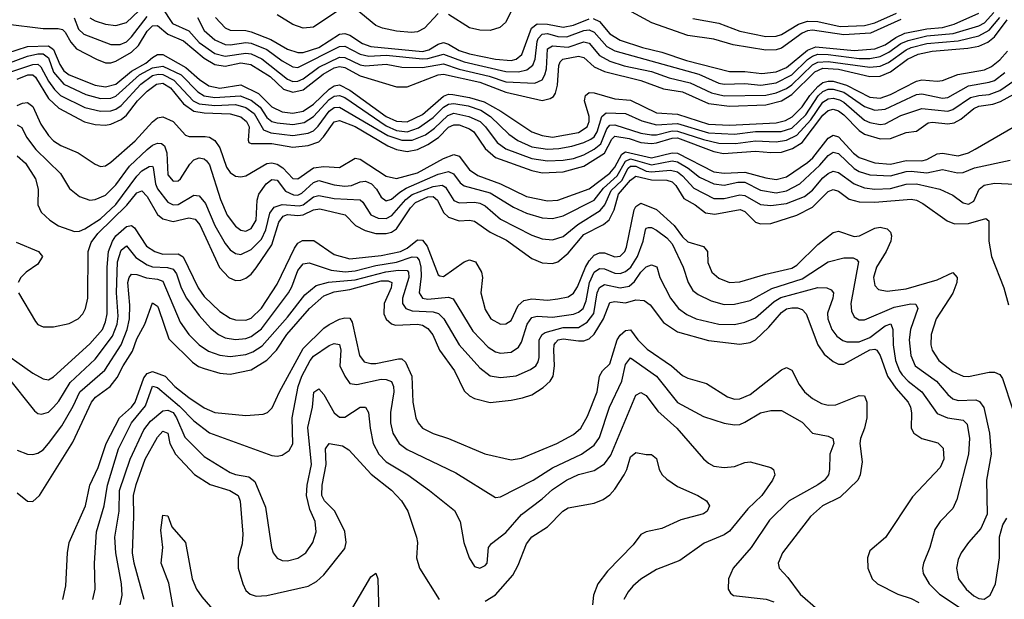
# Model space of a CAD drawing. Header units: inches. Extents: x 884549 to 1028252, y 526810 to 653624.
# Tile 130 of 256: x 955540 to 959328, y 547271 to 549502. Entities that reach past the tile are written whole.
import ezdxf

# ---------------------------------------------------------------- set-up
doc = ezdxf.new("R2010")
doc.units = ezdxf.units.IN
doc.header["$MEASUREMENT"] = 0
doc.layers.add('A9554', color=7, linetype='Continuous')

msp = doc.modelspace()

# ---------------------------------------------------------------- linework, layer by layer
at = {"layer": 'A9554', "color": 5}
for points, elevation in [([(955809.4, 549509.4), (955830, 549497.3), (955870, 549484.6), (955910, 549479.9), (955950, 549491.4), (956070, 549606.1)], 2660), ([(956087.7, 549547.7), (956127.1, 549487.1), (956190, 549459.4), (956230, 549414.6), (956290, 549372.3), (956330, 549361.5), (956410, 549373.9), (956430.5, 549370.5), (956471.4, 549351.4), (956570, 549273.8), (956590, 549264.8), (956610, 549265.7), (956630, 549274.8), (956690, 549319.8), (956770, 549357.9), (956790, 549356.8), (956850, 549328.4), (956870, 549324.4), (956950, 549330.8), (957010, 549319.1), (957090, 549318), (957170, 549332.1), (957230, 549311.2), (957345.4, 549285.4), (957410, 549262.9), (957522.2, 549257.8), (957549.4, 549270.6), (957560.4, 549290), (957566.6, 549313.4), (957570, 549390.6), (957590, 549402.1), (957650, 549397), (957710, 549416.9), (957730, 549411.8), (957770, 549364.8), (957810, 549343), (957865, 549325), (957970, 549302.4), (958037.9, 549277.9), (958119.6, 549259.6), (958201.1, 549221.1), (958250, 549209.1), (958410, 549211.2), (958450, 549220), (958490, 549237.8), (958510, 549251.9), (958590, 549329), (958610, 549339.1), (958650, 549341.7), (958810, 549319.3), (958850, 549323.8), (958882.2, 549337.9), (958950, 549386), (958970, 549394.7), (959030, 549410.6), (959150, 549421.3), (959230, 549440.3), (959270, 549462), (959310, 549510.3)], 2640), ([(955748.8, 549508.8), (955766.3, 549466.3), (955786.5, 549446.5), (955890, 549406.3), (955926.6, 549406.6), (955950, 549417.4), (955970, 549436.2), (956030, 549514.4)], 2640), ([(956223.3, 549510), (956250, 549460.8), (956290, 549425), (956330, 549406.5), (956350, 549405.2), (956410, 549414.9), (956430, 549411.3), (956490, 549387.1), (956550, 549343.2), (956590, 549320.7), (956610, 549317.9), (956770, 549399.4), (956790, 549400.4), (956850, 549369.4), (956882.4, 549362.4), (956950, 549366.2), (957090, 549351.2), (957110, 549352.5), (957170, 549369.7), (957250, 549340), (957410, 549302.3), (957458.9, 549301.1), (957490.9, 549309.1), (957513.5, 549326.5), (957522.8, 549350), (957530, 549417.8), (957534.3, 549430), (957550, 549446.6), (957570, 549448.8), (957610, 549437.9), (957644.2, 549435.8), (957710, 549460.1), (957730, 549462.9), (957750, 549454.4), (957799.1, 549399.1), (957830, 549381.8), (958152.6, 549292.6), (958230, 549258), (958250, 549253.5), (958330, 549256.9), (958390.7, 549250.7), (958450, 549259.3), (958510, 549290.4), (958571.2, 549348.8), (958590, 549362.4), (958610, 549369.3), (958650, 549368.4), (958770, 549353), (958810, 549353), (958850, 549360.6), (958883.1, 549376.9), (958930, 549410.6), (958957.6, 549422.5), (959030, 549439.8), (959131.1, 549448.9), (959230, 549479), (959251.5, 549490), (959288.1, 549530)], 2660), ([(956293, 549510), (956330, 549470.8), (956350, 549461.8), (956410, 549460), (956430, 549455.4), (956506.5, 549426.5), (956570, 549388.1), (956610, 549375.5), (956630, 549376.4), (956690, 549395.6), (956770, 549446.2), (956790, 549449.1), (956810, 549442.1), (956858.1, 549410), (956890, 549398.6), (957090, 549380.3), (957114.3, 549385.7), (957150, 549408.2), (957170, 549413.9), (957190, 549408.4), (957230, 549383.1), (957270, 549370.4), (957370.3, 549350), (957430, 549345.4), (957449.9, 549350), (957472, 549368), (957508.7, 549470), (957530, 549486), (957570, 549484.5), (957630, 549472.8), (957670, 549481.4), (957730, 549506)], 2680), ([(956763.5, 549536.5), (956670, 549473.4), (956630, 549469.8), (956590, 549484.3), (956530, 549520.6)], 2720), ([(957150, 549525.5), (957097.5, 549470), (957070, 549455.6), (957047.4, 549452.6), (956990, 549458.1), (956935.2, 549470), (956910, 549480.2), (956830, 549545.4)], 2720), ([(957429.1, 549530.9), (957408.2, 549491.8), (957387.4, 549472.6), (957350, 549460.6), (957310, 549461.6), (957270, 549471.4), (957190, 549522.8)], 2720), ([(957746.5, 549506.5), (957770, 549495.5), (957810, 549448), (957850, 549422.8), (957935.6, 549395.6), (958010, 549377.8), (958104.8, 549344.8), (958270, 549302.7), (958330, 549302.8), (958394.8, 549294.8), (958450, 549301.4), (958490, 549318.3), (958570, 549385.5), (958602.2, 549397.8), (958750, 549384.1), (958830, 549389.4), (958870, 549405.3), (958910, 549434.1), (958945.4, 549450), (959030, 549467.1), (959090, 549472.3), (959134.6, 549485.4), (959230, 549527.6)], 2680), ([(958930, 549502.3), (958812.4, 549450), (958710, 549443.7), (958590, 549461.8), (958570, 549459.2), (958549.6, 549450.4), (958470, 549392.9), (958450, 549386.2), (958410, 549385.3), (958285, 549405), (958210, 549427.6), (958110, 549440.7), (957972.2, 549490), (957879.9, 549539.9)], 2720), ([(958130, 549506.7), (958230, 549489.4), (958310, 549458.3), (958410, 549437.6), (958450, 549438.7), (958470, 549445.6), (958535.6, 549484.4), (958570, 549496.3), (958610, 549495), (958696.1, 549476.2), (958790, 549479.2), (958830.1, 549490.1), (958912.8, 549527.2)], 2740), ([(955485.7, 549485.7), (955630, 549468.3), (955688, 549468), (955704, 549464), (955714.7, 549454.7), (955736, 549416), (955758.8, 549390), (955834.8, 549350), (955870, 549336.7), (955890, 549336.4), (955910, 549343.1), (955970, 549376.7), (955996.7, 549403.3), (956030, 549458.4), (956050, 549478.4), (956070, 549480.2), (956110, 549446.6), (956170, 549420.2), (956250, 549353.7), (956290, 549329.2), (956330, 549322.7), (956390, 549335.6), (956429.2, 549329.2), (956503.5, 549283.5), (956555.1, 549235.1), (956590, 549223.1), (956630, 549231.9), (956706.9, 549293.1), (956750, 549317.4), (956770, 549321.5), (956790, 549318), (956850, 549285.9), (956990, 549243.4), (957030, 549243.3), (957150, 549290.5), (957170, 549292.8), (957310, 549261.9), (957410, 549223.3), (957550, 549191.1), (957581.1, 549198.9), (957593.1, 549206.9), (957600.8, 549219.2), (957609.4, 549250.6), (957614, 549326.1), (957619.6, 549340.4), (957629.3, 549350.7), (957690, 549361.6), (957710, 549356.4), (957750, 549321), (957790, 549302.3), (957930, 549268.7), (958016.4, 549236.4), (958090, 549224.1), (958190, 549180.1), (958270, 549169.8), (958410, 549174.7), (958470, 549190.2), (958510, 549213.6), (958599, 549301), (958630, 549315.2), (958690, 549312.1), (958810, 549283.9), (958850, 549285.4), (958890, 549301.3), (958955.3, 549350), (958997, 549370), (959050, 549381.6), (959187.5, 549392.5), (959230, 549400.1), (959263.8, 549416.2), (959290, 549435.6), (959338.9, 549501.1)], 2620), ([(955490, 549373.5), (955570, 549399.3), (955650, 549401.4), (955670, 549387.9), (955693.7, 549330), (955710, 549305.7), (955729.6, 549289.6), (955829.9, 549250.1), (955870, 549243.2), (955910, 549253.4), (955970, 549304.2), (956024.7, 549335.3), (956050, 549357), (956070, 549368.3), (956090, 549368.7), (956178.4, 549318.4), (956231.3, 549271.3), (956267, 549247), (956310, 549238.4), (956390, 549251.2), (956458.5, 549218.5), (956510, 549166.6), (956550, 549146.9), (956590, 549141.7), (956630, 549150.3), (956670, 549176.6), (956730, 549235), (956750, 549248.1), (956770, 549250.8), (956810, 549230.4), (956950, 549129.5), (956990, 549111.4), (957030, 549108.6), (957090, 549137.4), (957170, 549208.3), (957190, 549215.1), (957206.4, 549213.6), (957270, 549203.1), (957326.2, 549186.2), (957390.5, 549150), (957510, 549070.4), (957550, 549056), (957589.8, 549049.8), (957690, 549068.3), (957722.4, 549090), (957730.7, 549110), (957730.4, 549130), (957713.2, 549190), (957716.9, 549210), (957730, 549221.5), (957750, 549220.2), (957830, 549197.9), (957890, 549192.4), (957990, 549143.5), (958070, 549138.4), (958190, 549099.7), (958270, 549095.5), (958450, 549105), (958485.8, 549114.2), (958511.7, 549128.3), (958550, 549166.1), (958579.4, 549210), (958610, 549245.2), (958630, 549259.9), (958650, 549265.8), (958670, 549265), (958720.9, 549250), (958810, 549203.8), (958850, 549200.3), (958890, 549213.8), (958990, 549266), (959010.4, 549270.4), (959070, 549265.6), (959090, 549268.1), (959149.2, 549290.8), (959251, 549309.1), (959278.1, 549321.9), (959310, 549347.1), (959339.5, 549380.5)], 2580), ([(955490, 549332.7), (955570, 549362.3), (955610, 549370.5), (955630.2, 549370.2), (955650, 549354.8), (955670, 549300.2), (955710, 549254.6), (955794.4, 549214.4), (955850, 549199), (955890, 549199.9), (955910, 549208.3), (956001.1, 549290), (956050, 549317.4), (956090, 549323.2), (956160.8, 549290), (956224.7, 549224.7), (956249.2, 549209.2), (956290, 549202.6), (956388.5, 549208.5), (956430, 549193), (956465.2, 549165.2), (956490, 549126.1), (956510, 549110.8), (956530, 549105.5), (956590, 549098.9), (956634.2, 549105.8), (956670, 549129.8), (956730, 549194.6), (956750, 549208.4), (956770, 549210.9), (956790, 549202), (956950, 549093), (956990, 549075.5), (957030, 549070.7), (957074.4, 549085.7), (957130, 549125.2), (957170, 549164.8), (957190, 549176.5), (957210, 549179.7), (957265, 549170), (957313.8, 549153.8), (957351.3, 549130), (957421.5, 549061.5), (957456.7, 549036.7), (957510, 549012.3), (957570, 549003.6), (957614.3, 549005.7), (957664.5, 549015.5), (957710, 549028.9), (957737.4, 549042.6), (957750, 549051.3), (957761.8, 549070), (957778.9, 549130), (957796.4, 549143.6), (957870, 549140.8), (957933, 549113), (957990, 549097.8), (958070, 549102.7), (958190, 549066.5), (958290, 549060.9), (958370, 549071.2), (958468.8, 549071.2), (958510, 549085.2), (958564.2, 549135.8), (958611.2, 549208.8), (958630, 549226.2), (958650, 549234.3), (958670, 549234.4), (958710, 549223), (958790, 549167.8), (958830, 549154.3), (958870, 549158.2), (958990, 549214.2), (959010, 549216.3), (959090, 549200.2), (959110, 549202.9), (959190, 549248), (959270, 549261.2), (959290, 549268.7), (959330, 549299.2)], 2560), ([(955510, 549303), (955590, 549330.2), (955610, 549330.7), (955621.3, 549321.3), (955650, 549265.5), (955673.1, 549233.1), (955697.1, 549210), (955790, 549164.6), (955850, 549149.5), (955890, 549150.8), (955910, 549157.8), (955930, 549172), (956005.7, 549254.3), (956050, 549287.4), (956072.6, 549292.5), (956090.7, 549290.7), (956132.9, 549270), (956206.7, 549190), (956230, 549178), (956290, 549171.4), (956370, 549175.5), (956410, 549163.6), (956441.3, 549141.3), (956478.1, 549078.1), (956506, 549066.1), (956590, 549056.4), (956650, 549065), (956670, 549074.9), (956687.9, 549092.1), (956730, 549150.3), (956750, 549164.6), (956770, 549165.7), (956956.3, 549056.3), (957010, 549038.3), (957050, 549038.5), (957100.5, 549059.5), (957135.3, 549084.7), (957186.8, 549133.2), (957210, 549142.1), (957267.4, 549130), (957310.7, 549110.7), (957332.3, 549090), (957377, 549030), (957410, 549004.5), (957510, 548967.2), (957570, 548959.4), (957630, 548961.5), (957670, 548968), (957710, 548982.4), (957750, 549003.5), (957775.5, 549024.5), (957798.3, 549081.7), (957810, 549096.2), (957830, 549097.5), (957930, 549065.6), (957970, 549059.2), (957990, 549058.9), (958050, 549073.7), (958070, 549073.4), (958170, 549040.4), (958230, 549026.6), (958294.2, 549025.8), (958370, 549035.3), (958450, 549031.4), (958490, 549038), (958530, 549057.9), (958583.8, 549116.2), (958630, 549184.4), (958650, 549196.9), (958670, 549199.5), (958693.7, 549193.7), (958710, 549184.7), (958790, 549115.5), (958810, 549106.2), (958850, 549098.8), (958870, 549100.7), (958930, 549132.8), (959010, 549160.7), (959110, 549149.8), (959130, 549156.5), (959197.9, 549202.1), (959230, 549210.5), (959270, 549214), (959310.1, 549229.9), (959368.4, 549270)], 2540), ([(955530, 549273.3), (955570.4, 549290.4), (955590, 549289.8), (955600.7, 549280.7), (955650, 549199.3), (955690, 549161.4), (955789.6, 549109.6), (955830, 549098.9), (955870, 549096.2), (955890, 549099.5), (955930, 549118.1), (955950, 549135.1), (955992.3, 549190), (956030, 549227.1), (956065.7, 549254.3), (956090, 549257.6), (956120.2, 549240.2), (956170, 549178.5), (956210, 549150), (956250, 549143), (956350, 549140), (956390, 549127.8), (956412.9, 549110), (956421.9, 549090), (956418.9, 549038.9), (956421.7, 549030), (956430, 549026), (956510, 549025.7), (956590, 549010.8), (956650, 549017.5), (956690, 549032.5), (956708.8, 549051.2), (956750, 549108.9), (956770, 549114), (956830, 549090.7), (956956.1, 549016.1), (956990, 549002), (957030, 548995.2), (957070, 549002.7), (957110, 549021.5), (957151.4, 549048.6), (957190, 549088.6), (957210, 549097.8), (957230, 549098), (957270, 549081.7), (957286.9, 549070), (957330, 549005.8), (957370, 548971.2), (957510, 548921), (957550, 548913.2), (957630, 548916.2), (957710, 548938), (957790, 548988.6), (957817.3, 549042.7), (957830, 549053.2), (957884.5, 549044.5), (957930, 549029.3), (957970, 549025.9), (957990, 549027.5), (958050, 549046.7), (958070, 549047.1), (958210, 548994.6), (958247.3, 548987.3), (958370, 548996.1), (958430, 548990.7), (958470, 548992.4), (958513.1, 549006.9), (958550, 549029.6), (958630, 549134.3), (958650, 549153.1), (958670, 549157.4), (958690, 549150.8), (958710, 549135.5), (958770, 549075.7), (958790, 549061.8), (958850, 549043.4), (958890, 549044.3), (958950, 549067.4), (958990, 549073.1), (959035.5, 549104.5), (959052.1, 549107.9), (959110, 549101.4), (959134.6, 549105.4), (959160.4, 549119.6), (959210, 549160.2), (959230, 549168.8), (959283.1, 549176.9), (959313, 549187), (959390.3, 549229.7)], 2520), ([(955530, 549171.2), (955550, 549180.6), (955570, 549183.3), (955590, 549167.4), (955620.5, 549100.5), (955650, 549056.2), (955670, 549035.2), (955698.1, 549018.1), (955764.7, 548990), (955830, 548945.4), (955850, 548937), (955870, 548940.1), (955890, 548953.9), (955984.5, 549035.5), (956050, 549109.1), (956070, 549124), (956090, 549127.9), (956130.5, 549110), (956177.4, 549057.4), (956191.9, 549051.9), (956253.1, 549053.1), (956270, 549049.6), (956290, 549036.9), (956309.3, 549009.3), (956335, 548935), (956350, 548913.6), (956370, 548899.6), (956390, 548896.9), (956410, 548901.3), (956490, 548948.1), (956510, 548950.5), (956530, 548945.6), (956552.5, 548932.5), (956590, 548891.3), (956610, 548889.7), (956670, 548931.4), (956710, 548937.6), (956770, 548933.4), (956830, 548969.6), (956850, 548965.8), (956950, 548899.5), (956990, 548891), (957070, 548912.1), (957170, 548968.3), (957210, 548983.1), (957230, 548976.5), (957270, 548923.7), (957301.8, 548901.8), (957390, 548870), (957490, 548821.1), (957570, 548804.5), (957610, 548807.9), (957730, 548851.4), (957810, 548910.9), (957830, 548934.2), (957856.1, 548983.9), (957870, 548993.7), (957970, 548969.9), (958050, 548989.9), (958070, 548988), (958210, 548916.4), (958250, 548911.9), (958330, 548915.7), (958410, 548893.1), (958450, 548887.4), (958490, 548896.9), (958570, 548952.4), (958590.7, 548970), (958650, 549046.2), (958670, 549057.1), (958690, 549051.2), (958748.1, 548988.1), (958770, 548971.4), (958830, 548950.5), (958890, 548946.2), (958950, 548960.3), (959010, 548959.3), (959030, 548964.1), (959070, 548985.5), (959090, 548988.5), (959150, 548977.7), (959190, 548990.1), (959216.3, 549003.7), (959410, 549116.3)], 2480), ([(955530, 549097.7), (955547.4, 549087.4), (955565.3, 549050), (955602.2, 549002.2), (955696.1, 548910), (955731.7, 548851.7), (955770, 548820.9), (955810, 548807.6), (955830, 548809.5), (955870, 548826), (955910, 548865.8), (955962.3, 548937.7), (956030, 549002.4), (956050, 549019.5), (956070, 549027.2), (956085.4, 549025.4), (956096.4, 549016.4), (956106, 548990), (956110, 548905.5), (956130, 548880.8), (956150, 548882.4), (956157.9, 548890), (956193.9, 548946.1), (956210, 548962.6), (956230, 548970.1), (956250, 548965.9), (956258.4, 548958.4), (956270, 548942.8), (956312.1, 548810), (956337.5, 548750), (956370, 548706.9), (956390, 548692.2), (956410, 548688.3), (956430, 548698.2), (956449.5, 548730), (956452.8, 548807.2), (956459.2, 548830), (956487.8, 548870), (956510, 548887.4), (956530, 548884.8), (956561.8, 548841.8), (956592.7, 548827.3), (956610, 548827), (956625.2, 548834.8), (956670, 548875.8), (956690, 548883.4), (956750, 548865.9), (956790, 548861.4), (956816.6, 548863.4), (956850, 548878.2), (956870, 548880.9), (956893.3, 548870), (956912.4, 548850), (956930, 548818.6), (956950, 548804.3), (956970, 548810.6), (957001.6, 548838.4), (957026.7, 548853.3), (957150, 548908), (957190, 548918), (957208.7, 548908.7), (957234, 548874), (957250, 548862.6), (957350, 548835.6), (957439.9, 548779.9), (957490, 548757.4), (957550, 548739.5), (957590, 548736.6), (957630, 548747.4), (957750, 548807.3), (957785.8, 548854.2), (957838.7, 548901.3), (957870, 548957), (957890, 548966.6), (957970, 548943.4), (958050, 548958.4), (958070, 548954.6), (958111.2, 548931.2), (958155.7, 548895.7), (958210, 548870.8), (958250, 548865.4), (958302.9, 548877.1), (958330, 548876.2), (958390, 548845.9), (958450, 548835.1), (958490, 548843.1), (958541.5, 548870), (958617.9, 548942.1), (958650, 548979.9), (958670, 548991.8), (958690, 548986.9), (958750, 548928.9), (958770, 548917.4), (958810, 548904.6), (958890, 548901.1), (958950, 548917.6), (958970, 548919.5), (959030, 548913.1), (959090, 548925.3), (959147.6, 548912.4), (959170, 548914.5), (959212.5, 548932.5), (959350, 548960.8)], 2460), ([(955530, 548978.3), (955562.2, 548950), (955600.8, 548890), (955610.6, 548850), (955609.6, 548789.6), (955621.7, 548761.7), (955655.9, 548730), (955688.4, 548708.4), (955750, 548687), (955770, 548688.3), (955790, 548697.6), (955850, 548736), (955910, 548790.7), (955990, 548900.4), (956010, 548920.8), (956037.3, 548937.3), (956050, 548938.3), (956053.2, 548933.2), (956062.4, 548870), (956070, 548850.7), (956110, 548799.9), (956130, 548789.4), (956150, 548790.1), (956210, 548827.2), (956230, 548824.7), (956254.3, 548794.3), (956290, 548710.1), (956330, 548641), (956350, 548616.8), (956370, 548601.6), (956390, 548597.7), (956430, 548617.4), (956470, 548657.5), (956487, 548693), (956502.6, 548757.4), (956519.3, 548780.7), (956550, 548790.8), (956614.5, 548785.5), (956630.2, 548789.8), (956670, 548819.7), (956690, 548825.1), (956750, 548813.3), (956849, 548809), (956859.6, 548799.6), (956891.1, 548751.1), (956918.3, 548738.3), (956950, 548737.1), (956971.8, 548748.2), (957024.8, 548810), (957050, 548828.7), (957130, 548860.6), (957165.2, 548865.2), (957177.3, 548857.3), (957210, 548805.7), (957230, 548796.9), (957290, 548799.5), (957310, 548795.6), (957330, 548785.2), (957390, 548734.3), (957510, 548673.1), (957550, 548658.8), (957590, 548655.1), (957630, 548667.7), (957686.9, 548713.1), (957772.8, 548767.2), (957791.2, 548788.8), (957815.9, 548844.1), (957856.8, 548883.2), (957880.7, 548930), (957890, 548938.9), (957910, 548938.6), (957950, 548919.2), (957970, 548916.1), (958042.9, 548922.9), (958070, 548916.2), (958090, 548901.2), (958133.6, 548853.6), (958210, 548813.4), (958250, 548813.5), (958310, 548828.3), (958330, 548825.5), (958390, 548790.8), (958430, 548786.4), (958490, 548794.9), (958559, 548821), (958590, 548846.3), (958630, 548893), (958650, 548910.1), (958670, 548919), (958690, 548914.4), (958750, 548870.7), (958790, 548854.6), (958830, 548849.5), (958890, 548852.6), (958950, 548868.6), (958990, 548870.8), (959079.6, 548850), (959130, 548827), (959170, 548797.5), (959190, 548792.3), (959210, 548803.5), (959230.8, 548849.2), (959250, 548865.1), (959290, 548872.4), (959369.6, 548869.6)], 2440), ([(955534.8, 548450), (955600.4, 548340.4), (955610, 548329.2), (955630, 548319.8), (955670, 548319.3), (955730, 548333.2), (955764.9, 548350), (955782.6, 548370), (955792.6, 548390), (955801.2, 548430), (955803.3, 548610), (955815, 548645), (955840.9, 548679.1), (955952.3, 548787.7), (955990, 548835.8), (956010, 548843.7), (956030, 548821.3), (956070, 548752.6), (956090, 548735.7), (956130, 548724.7), (956190, 548739.2), (956214.6, 548734.6), (956232.6, 548712.6), (956308.6, 548548.6), (956344.3, 548510), (956370, 548498.4), (956390, 548499.9), (956410, 548507.6), (956430, 548522.8), (956450, 548547), (956510, 548635.5), (956537, 548723), (956553.9, 548746.1), (956570, 548751.8), (956610, 548748.6), (956630, 548751.5), (956670, 548770.8), (956694.4, 548774.4), (956791.4, 548751.4), (956831.2, 548710), (956868.4, 548690), (956910, 548678.6), (956950, 548679.1), (956970, 548684.8), (956990, 548697.2), (957042.7, 548777.3), (957061.9, 548798.1), (957110, 548820.3), (957130, 548821.7), (957147.2, 548807.2), (957170, 548759.4), (957190, 548741.7), (957230, 548728), (957270.1, 548730.1), (957290, 548726.5), (957350, 548684.6), (957412.8, 548652.8), (957510, 548583.1), (957550, 548565.8), (957590, 548563.9), (957610, 548570.6), (957650, 548603.3), (957710, 548674.6), (957785.9, 548714.1), (957807.9, 548732.1), (957827.4, 548770), (957843.4, 548830), (957890, 548884.3), (957910, 548899.9), (957970, 548885.1), (958030, 548884.7), (958050, 548878.2), (958064.1, 548864.1), (958094.3, 548814.3), (958137.9, 548790), (958178.4, 548758.4), (958213.8, 548753.8), (958311, 548771), (958330, 548764.2), (958370, 548723.3), (958390, 548715.9), (958430, 548717.6), (958530, 548749), (958590, 548780.4), (958650, 548840.7), (958670, 548848), (958690, 548841.7), (958731.4, 548811.4), (958770, 548800.8), (958830, 548799.3), (958970, 548810.7), (958990, 548807.4), (959014.6, 548794.6), (959107.5, 548727.5), (959136.7, 548716.7), (959190, 548717.4), (959256.4, 548736.4), (959268, 548728), (959268.2, 548650), (959278.8, 548590), (959326, 548470), (959343.8, 548403.8)], 2420), ([(955444.6, 548244.6), (955590, 548140.9), (955630, 548119.5), (955650, 548115.9), (955670, 548126.7), (955810, 548253.7), (955858.2, 548310), (955870, 548338.5), (955876, 548370), (955875.9, 548550), (955881.5, 548610), (955896.5, 548650), (955909.6, 548670), (955950, 548706.6), (955970, 548710.4), (955981, 548701), (956027.4, 548630), (956060.1, 548610), (956090, 548598.9), (956150, 548600.9), (956169.1, 548589.1), (956225.7, 548470), (956250, 548436.4), (956310, 548379.4), (956350, 548353.3), (956370, 548346.4), (956410, 548345.9), (956430, 548353.7), (956470, 548391.8), (956530, 548483.4), (956597.5, 548622.5), (956610, 548641.3), (956628.1, 548651.9), (956671.7, 548651.7), (956750, 548597.7), (956810, 548581.2), (956930, 548594.3), (957004.3, 548610), (957030, 548622.5), (957070, 548655.2), (957090, 548653.5), (957107.3, 548630), (957150, 548520.3), (957156.4, 548516.4), (957170, 548513.7), (957250, 548569.6), (957270, 548577.8), (957293.1, 548570), (957317, 548530), (957320.7, 548510), (957313.5, 548450), (957330, 548386.3), (957352.8, 548350), (957390, 548329.5), (957410, 548330.8), (957430, 548344.6), (957457.9, 548402.1), (957479.3, 548420.7), (957510, 548426.9), (957570, 548422.3), (957610, 548426.9), (957650, 548435.7), (957670, 548448.8), (957685.8, 548474.2), (957716, 548550), (957730, 548574.3), (957750, 548595.1), (957770, 548605.2), (957790, 548604.3), (957830, 548589.4), (957850, 548592.3), (957868.1, 548610), (957874.2, 548625.8), (957904.1, 548770), (957910, 548782.6), (957930, 548795.3), (957990, 548771.6), (958057.9, 548710), (958090, 548666.4), (958110, 548647.6), (958170, 548628.7), (958185.4, 548610), (958186.9, 548566.9), (958203.2, 548530), (958230, 548507.3), (958271, 548491), (958310, 548492.6), (958410, 548522.5), (958510, 548545.2), (958530, 548557.5), (958610, 548636.3), (958670, 548683.4), (958690, 548687.5), (958750, 548667), (958770.2, 548669.8), (958830, 548699.2), (958850, 548703), (958876.7, 548696.7), (958890, 548683.8), (958893.8, 548670), (958891.4, 548650), (958873.5, 548610), (958835.7, 548550), (958824.1, 548510), (958830, 548478.9), (958843.6, 548463.6), (958876.8, 548456.8), (958950, 548465.4), (959070, 548500.4), (959130, 548528.6), (959146.7, 548510), (959144.6, 548490), (959130.3, 548449.7), (959066.2, 548350), (959046, 548290), (959045.2, 548250), (959050.6, 548230), (959076.2, 548190), (959130, 548148.2), (959170, 548130.1), (959190, 548128.1), (959270, 548144.8), (959290, 548145), (959310, 548136.8), (959320.7, 548120.7), (959360.1, 548000.1)], 2380), ([(955489.6, 548130), (955596.3, 547996.3), (955610, 547986.2), (955623.7, 547983.7), (955650, 547991.6), (955670, 548010.1), (955690, 548033.9), (955734.2, 548105.8), (955830, 548195.8), (955896.6, 548283.4), (955914.2, 548330), (955918.6, 548361.4), (955911.9, 548450), (955915.4, 548570), (955930, 548615.5), (955950, 548631.3), (955986.1, 548586.1), (956030, 548558.4), (956051.2, 548551.2), (956108.4, 548548.4), (956130, 548541.3), (956143.5, 548523.4), (956161.3, 548470), (956180.9, 548430), (956230, 548363.1), (956274.2, 548314.2), (956304.6, 548290), (956330, 548277.5), (956370, 548270.8), (956410, 548274.4), (956430, 548282), (956470, 548312.3), (956573.5, 548450), (956586.7, 548473.3), (956610, 548537), (956630, 548562.4), (956653.6, 548566.4), (956738.2, 548538.2), (956791.7, 548531.7), (956830, 548535.8), (956910, 548556.2), (956990, 548569.2), (957050, 548589.8), (957067.4, 548587.4), (957076, 548576), (957083.2, 548550), (957084.6, 548515.4), (957077.1, 548450), (957090, 548430.6), (957110, 548426.2), (957190, 548433.5), (957207.3, 548427.3), (957282.9, 548302.9), (957341.6, 548241.6), (957370, 548223.8), (957390, 548218.1), (957430, 548222.4), (957458.9, 548241.1), (957470, 548260.8), (957492.1, 548330), (957510, 548355.1), (957530, 548361.1), (957590, 548356.5), (957670, 548368.9), (957690, 548376.1), (957707.1, 548390), (957719.6, 548420.4), (957732, 548490), (957750, 548530.4), (957770, 548544.3), (957790, 548542.4), (957830, 548526.3), (957850, 548525.4), (957870, 548532.2), (957890.3, 548549.7), (957916.2, 548590), (957937.8, 548650), (957947.1, 548692.9), (957950, 548699.1), (957958.3, 548701.7), (957970, 548702.5), (957990, 548692.3), (958030, 548662.1), (958050, 548639.1), (958091.8, 548550), (958111.1, 548490), (958130, 548460.1), (958150, 548444.2), (958199.7, 548419.7), (958250, 548405.7), (958290, 548406.8), (958350, 548421.7), (958433, 548467), (958550, 548504.7), (958650, 548570.5), (958710, 548585), (958745.7, 548585.7), (958759.4, 548579.4), (958767.1, 548570), (958737.2, 548410), (958739.7, 548379.6), (958750, 548358), (958770, 548346.3), (958790, 548346.8), (958904.6, 548395.4), (958968, 548408), (958986.8, 548406.8), (958994.8, 548390), (958966.8, 548310), (958962.3, 548270), (958967.9, 548210), (958985.4, 548170), (959067.5, 548110), (959110, 548058.6), (959130, 548042.6), (959150, 548036.5), (959218.2, 548038.2), (959232.7, 548032.7), (959248.7, 548008.7), (959270.5, 547910), (959276.9, 547830), (959259.6, 547730), (959262, 547598), (959237.3, 547542.7), (959190, 547489.8), (959161.5, 547450), (959150, 547424.5), (959144.2, 547390), (959151.8, 547350), (959180.9, 547310), (959210, 547284.4), (959230, 547274.4), (959250, 547271.6), (959273.5, 547286.6), (959293.5, 547330), (959309.4, 547430), (959309.1, 547510.9), (959322, 547558), (959336.9, 547583.1)], 2360), ([(955525.9, 548645.9), (955611.5, 548610), (955627.3, 548590), (955610, 548561.5), (955564.7, 548530), (955544.6, 548510), (955534.2, 548490)], 2420), ([(955530, 547845), (955570, 547830.1), (955590, 547828.7), (955610, 547832.9), (955630, 547845.9), (955650, 547870.1), (955702, 547938), (955745.6, 548014.4), (955771.3, 548070), (955867.7, 548152.3), (955930, 548250), (955952.7, 548310), (955962.2, 548350), (955962.9, 548402.9), (955955.2, 548490), (955961, 548510), (955970, 548522.5), (955990, 548520.9), (956028, 548508), (956070, 548503.7), (956090, 548495.8), (956157.6, 548337.6), (956190, 548290.7), (956230.3, 548250.3), (956265.6, 548225.6), (956310, 548210.4), (956350, 548206), (956410, 548212.8), (956436.7, 548223.3), (956472.8, 548247.2), (956570, 548356.5), (956637.2, 548442.8), (956680.5, 548479.5), (956727.9, 548492.1), (956830, 548501.1), (956948, 548532), (956997.5, 548537.5), (957030, 548536), (957035.9, 548530), (957036.6, 548510), (957011.9, 548430), (957012, 548410), (957025.3, 548390), (957050, 548381.6), (957130, 548378.1), (957151.1, 548371.1), (957171.3, 548350), (957230.5, 548250), (957310, 548161.4), (957350, 548131.2), (957390, 548124.2), (957450, 548130.6), (957504.6, 548155.4), (957524.9, 548170), (957534.6, 548185.4), (957538.1, 548201.9), (957538.1, 548270), (957549.9, 548290), (957561.5, 548298.5), (957630, 548317.3), (957690, 548317.1), (957722.8, 548337.1), (957748.9, 548371.1), (957761.9, 548450), (957770, 548471.4), (957790, 548482.4), (957850, 548470.3), (957884.1, 548475.9), (957905.6, 548494.4), (957930, 548530.5), (957950, 548550.1), (957970, 548558.6), (957990.7, 548550.7), (958002.8, 548510), (958043.1, 548430), (958074.2, 548390), (958106.9, 548366.9), (958142.8, 548350), (958229.8, 548329.8), (958290, 548329.3), (958330, 548337.5), (958370, 548354.3), (958442.5, 548417.5), (958467.7, 548432.3), (958610, 548470.9), (958644.9, 548470), (958661.6, 548461.6), (958670.5, 548450.5), (958667.8, 548430), (958647.5, 548372.5), (958648.3, 548350), (958663.9, 548310), (958683.4, 548283.4), (958706.6, 548266.6), (958721.9, 548261.8), (958770, 548262.4), (958810, 548278.1), (958870, 548323.4), (958890.7, 548330.7), (958898.7, 548310), (958900.6, 548250), (958909.2, 548190), (958924.1, 548150), (958934.6, 548134.6), (958957.9, 548110), (959010.5, 548070), (959070, 547985.8), (959109.1, 547969.1), (959170, 547961), (959185.4, 547945.4), (959193.8, 547890), (959190.5, 547830), (959145.5, 547654.5), (959130, 547619.8), (959081.2, 547570), (959060.8, 547539.2), (959041.1, 547470), (959016.6, 547410), (959012.9, 547390), (959015.5, 547370), (959038.4, 547330), (959079, 547290), (959260.1, 547170)], 2340), ([(955530, 547680.1), (955570, 547648.3), (955590, 547646.7), (955616.1, 547670), (955743.9, 547876.1), (955815.7, 548030), (955831.5, 548048.5), (955887.4, 548090), (955915, 548125), (955937.4, 548170), (955974.2, 548225.8), (955990, 548273), (956020.6, 548330), (956050, 548411.8), (956070, 548399.3), (956074.2, 548390), (956113.2, 548273.2), (956203.9, 548183.9), (956227.5, 548167.5), (956250, 548158.9), (956310, 548141.1), (956350, 548137.4), (956430, 548154.4), (956490, 548191.1), (956528, 548230), (956567.9, 548290), (956655.2, 548390), (956710, 548439.4), (956750, 548455.1), (956810, 548463.7), (956930, 548496.2), (956957, 548497), (956971.6, 548490), (956968.9, 548470), (956941.7, 548410), (956941, 548370), (956950, 548349), (956970, 548331), (956985.7, 548325.7), (957070, 548330.5), (957090, 548326), (957110, 548313.6), (957128.6, 548288.6), (957154.2, 548230), (957212.2, 548150), (957250, 548073.4), (957270, 548053.8), (957290, 548043.5), (957350, 548029), (957430, 548037), (957473.5, 548046.5), (957510, 548058), (957553.9, 548086.1), (957580.2, 548110), (957591.5, 548130), (957597.2, 548170), (957594.1, 548230), (957596.4, 548250), (957601.7, 548258.3), (957610.8, 548269.2), (957630, 548274.1), (957690, 548265.3), (957710, 548265.9), (957730, 548272.9), (957750, 548291.4), (957785.7, 548350), (957810, 548413.1), (957830, 548417.6), (957870, 548412.3), (957910, 548423.3), (957941.7, 548421.7), (957965, 548405), (958016.6, 548336.6), (958070, 548301.1), (958190, 548267), (958310, 548253.4), (958350, 548258.9), (958370, 548270.1), (958422, 548318), (958470, 548374.4), (958490, 548388.4), (958510, 548393.4), (958532.6, 548392.6), (958550, 548385.9), (958565.5, 548370), (958610.6, 548250.6), (958635.1, 548215.1), (958670, 548185.8), (958690, 548176.3), (958710, 548176.4), (958810, 548231.2), (958830, 548234), (958836.8, 548230), (958849.8, 548209.8), (958878.3, 548130), (958910, 548083), (958957.5, 548030), (958967.3, 548010), (958971, 547989), (958969.5, 547930), (958979.3, 547910), (959010, 547890.1), (959072.6, 547872.6), (959092, 547852), (959095.7, 547810), (959081.6, 547778.4), (958975.2, 547664.8), (958871.3, 547508.7), (958810, 547456.9), (958801.8, 547430), (958802.4, 547390), (958819.6, 547350), (958840.3, 547330), (958918.3, 547290), (958970, 547273.3), (958998.5, 547258.5)], 2320), ([(955705.2, 547270), (955717.3, 547322.6), (955723.4, 547450), (955730.5, 547490), (955792.4, 547630), (955809.6, 547710), (955841.2, 547778.8), (955872.1, 547870), (955923.2, 547970), (955969.8, 548010.2), (955984.5, 548030), (956017, 548123), (956030, 548139.9), (956050, 548147.5), (956099.6, 548130), (956136.7, 548090), (956190, 548047.5), (956250, 548008.1), (956290, 547989.7), (956410, 547978.5), (956476, 547984), (956492.9, 547990), (956511.5, 548008.5), (956539.1, 548070), (956630, 548236.3), (956710, 548314.6), (956730, 548328.8), (956770, 548349), (956790, 548354.1), (956810, 548352.6), (956818.2, 548338.2), (956846.5, 548210), (956865.6, 548185.6), (956890, 548178.1), (956910, 548178.1), (956996.7, 548196.7), (957010, 548196.4), (957024, 548184), (957047.9, 548130), (957052.5, 548030), (957063.6, 547970), (957072.7, 547950), (957090, 547930.1), (957130, 547909.1), (957190, 547890.1), (957329.8, 547830.2), (957430, 547807.1), (957470, 547813.6), (957606.2, 547870), (957670, 547904.8), (957698.6, 547930), (957724.7, 547975.3), (957761.8, 548070), (957771, 548130), (957782.3, 548150), (957810, 548177.4), (957838.8, 548270), (957850, 548287.9), (957870, 548305), (957890, 548308.6), (957917.7, 548270), (957953.5, 548233.5), (958046.9, 548170), (958090, 548132.2), (958110, 548122.2), (958181.9, 548101.9), (958262.6, 548050), (958290, 548041), (958310, 548042.7), (958350, 548059.7), (958470, 548154.8), (958490, 548163.3), (958510, 548152.9), (958538.2, 548098.2), (958558.6, 548070), (958590, 548043.4), (958624, 548024), (958650, 548018), (958680, 548020), (958770, 548055.9), (958790, 548054.6), (958799.1, 548030), (958798.7, 547970), (958790.1, 547930.1), (958774.4, 547890), (958771.7, 547870), (958780.5, 547800.5), (958773.5, 547750), (958763.9, 547730), (958695.9, 547664.1), (958628.4, 547630), (958582.7, 547590), (958474.2, 547450), (958457.5, 547410), (958461.3, 547390), (958494.4, 547354.4), (958542.8, 547290), (958610, 547231.3)], 2280), ([(955821.6, 547270), (955829.9, 547310), (955827.1, 547410), (955835.1, 547530), (955865, 547630), (955876.9, 547710), (955920.2, 547850), (955970.2, 547950), (956023.9, 548016.1), (956050, 548090.8), (956070, 548086.2), (956154.9, 548014.9), (956210, 547958.1), (956270, 547911.5), (956510, 547825), (956530, 547821.2), (956550, 547825.4), (956576.7, 547843.3), (956590, 547868.8), (956588.2, 547970), (956610.7, 548090), (956625.4, 548130), (956656.6, 548190), (956670, 548206.7), (956730, 548247.5), (956750, 548255.7), (956770, 548252.1), (956775.2, 548230), (956771.9, 548170), (956790, 548129.2), (956810, 548101.9), (956837.2, 548097.2), (956930, 548117.7), (956950, 548117.5), (956970, 548109.2), (956978, 548090), (956979.5, 548070), (956966, 547990), (956965.9, 547950), (956975.5, 547910), (956999.8, 547870), (957030, 547847.4), (957217.3, 547757.3), (957370, 547662.2), (957390, 547665.2), (957515.7, 547730), (957590, 547776.5), (957700.6, 547830), (957750, 547864.2), (957770, 547893.7), (957809, 548011), (957856.9, 548110), (957870, 548175.3), (957890, 548200.2), (957990, 548130), (958070, 548028.6), (958170, 547974), (958250, 547949.5), (958290, 547942.1), (958310, 547943.9), (958330, 547953.2), (958390, 547988.3), (958430, 547997.1), (958470, 547997.3), (958550, 547952.2), (958590, 547910.2), (958650, 547898.3), (958668.7, 547890), (958671.8, 547870), (958657.1, 547830), (958655.9, 547770), (958650.8, 547750), (958635.9, 547730), (958610, 547712), (958500.5, 547650), (958424.2, 547575.8), (958353.5, 547470), (958285, 547390), (958267.3, 547350), (958265.8, 547310), (958273.8, 547293.8), (958285.5, 547285.5), (958411.4, 547271.4), (958441.3, 547261.3)], 2260), ([(955926.7, 547250), (955933.7, 547286.3), (955931.6, 547330), (955909.6, 547450), (955905.6, 547510), (955921.8, 547610), (955924.3, 547690), (955964.2, 547810), (956017.1, 547922.9), (956043, 547957), (956090, 547996), (956110, 547999.4), (956130, 547989.4), (956143.4, 547970), (956175.1, 547895.1), (956250, 547820.9), (956350, 547758.8), (956370, 547750.6), (956421.7, 547741.7), (956444.3, 547724.3), (956485.4, 547625.4), (956508, 547470), (956514.8, 547450), (956530, 547429.4), (956550, 547420.5), (956570, 547419.4), (956610, 547428.8), (956640.7, 547450), (956667.4, 547490), (956680.3, 547530), (956677, 547570), (956656.4, 547616.4), (956642.5, 547670), (956645.4, 547710), (956661.9, 547790), (956647.6, 547932.4), (956666.3, 548010), (956671.8, 548068.2), (956690, 548080.8), (956710, 548059.6), (956750, 547988.6), (956770, 547972.1), (956790, 547972.3), (956850, 548010.1), (956870.6, 548010.6), (956881.7, 547990), (956887.5, 547930), (956900.1, 547870), (956921.1, 547830), (956950, 547799.6), (957032.4, 547750), (957116.9, 547690), (957212.4, 547612.5), (957234.6, 547570), (957248.3, 547490), (957269.2, 547430), (957290, 547397.4), (957310, 547390.3), (957330, 547400.3), (957338.2, 547410), (957343.5, 547470), (957354.6, 547485.4), (957410, 547527.7), (957470, 547596.8), (957550, 547657.1), (957590, 547694), (957643.7, 547730), (957690, 547750.8), (957750, 547766.7), (957790, 547792.5), (957813.9, 547826.1), (957910, 548057.1), (957930, 548067.3), (957950, 548055), (957995.4, 547995.4), (958067.6, 547930), (958170, 547811.3), (958190, 547795.2), (958210, 547783.8), (958250, 547777.6), (958290, 547782.3), (958330, 547797.8), (958350, 547799.8), (958430, 547778), (958440.3, 547770), (958445.5, 547750), (958436.5, 547730), (958394.8, 547670), (958341, 547619), (958270, 547533.1), (958250, 547519.3), (958173.5, 547486.5), (958079.3, 547420.7), (957990, 547385.8), (957930, 547348), (957898.7, 547321.3), (957880.3, 547299.7), (957864.4, 547270)], 2240), ([(956018.2, 547270), (955980.2, 547410), (955973.6, 547450), (955979.4, 547590), (955977.1, 547670), (955987.2, 547712.8), (956021.8, 547810), (956070, 547895), (956090, 547918.7), (956110, 547910.9), (956117.8, 547870), (956138.5, 547830), (956211.7, 547751.7), (956272.1, 547712.1), (956348.1, 547690), (956380.4, 547670), (956388.2, 547648.2), (956398.4, 547521.6), (956395.1, 547484.9), (956380.6, 547430), (956380.6, 547390), (956397.8, 547330), (956410, 547304.9), (956426, 547290), (956450, 547283.2), (956490, 547285.1), (956650, 547320.7), (956681.1, 547338.9), (956710, 547365.2), (956790, 547466.7), (956795.4, 547490), (956790, 547531.4), (956751.5, 547610), (956712.5, 547650), (956702.5, 547670), (956703.1, 547710), (956719.2, 547790), (956715.6, 547850), (956730, 547870.9), (956781.4, 547861.4), (956806.6, 547846.6), (956892.4, 547752.5), (956970.7, 547690.7), (957008.1, 547650), (957033.1, 547610), (957066.4, 547510), (957069.6, 547489.6), (957066.9, 547430), (957077.5, 547390), (957153.4, 547270)], 2220), ([(957330, 547264.2), (957370, 547287.8), (957436.6, 547363.4), (957457.4, 547402.6), (957490, 547484.5), (957510, 547511.3), (957570, 547549.6), (957629.6, 547610.4), (957650, 547622.4), (957750, 547641.4), (957784.5, 547655.5), (957810, 547673.2), (957830, 547695.3), (957865.4, 547750), (957876, 547770), (957890, 547818.9), (957910, 547835.6), (957950, 547828), (957970, 547828.8), (957990, 547813.4), (958000.2, 547770), (958011.4, 547750), (958030, 547733.4), (958070, 547705), (958148.5, 547670), (958181.6, 547650), (958194, 547630), (958184.6, 547610), (958170, 547600.3), (958082.9, 547577.1), (958010, 547543.1), (957949.7, 547530.3), (957930, 547520.7), (957899.6, 547480.4), (957801.4, 547378.6), (957764.2, 547330), (957746.7, 547286.7), (957743.3, 547250)], 2220), ([(956137.4, 547197.4), (956113.4, 547333.4), (956083.8, 547410), (956090.4, 547470.4), (956082.6, 547537.4), (956090, 547594.9), (956110, 547592), (956125.2, 547550), (956177.4, 547490), (956203.3, 547350), (956220.2, 547310), (956239.9, 547279.9), (956314.8, 547194.8)], 2180), ([(956790, 547186.4), (956890, 547357.7), (956910, 547370.9), (956917.3, 547350), (956921.9, 547210)], 2180)]:
    msp.add_lwpolyline(points, dxfattribs=dict(at, elevation=elevation))

doc.saveas('drawing.dxf')
